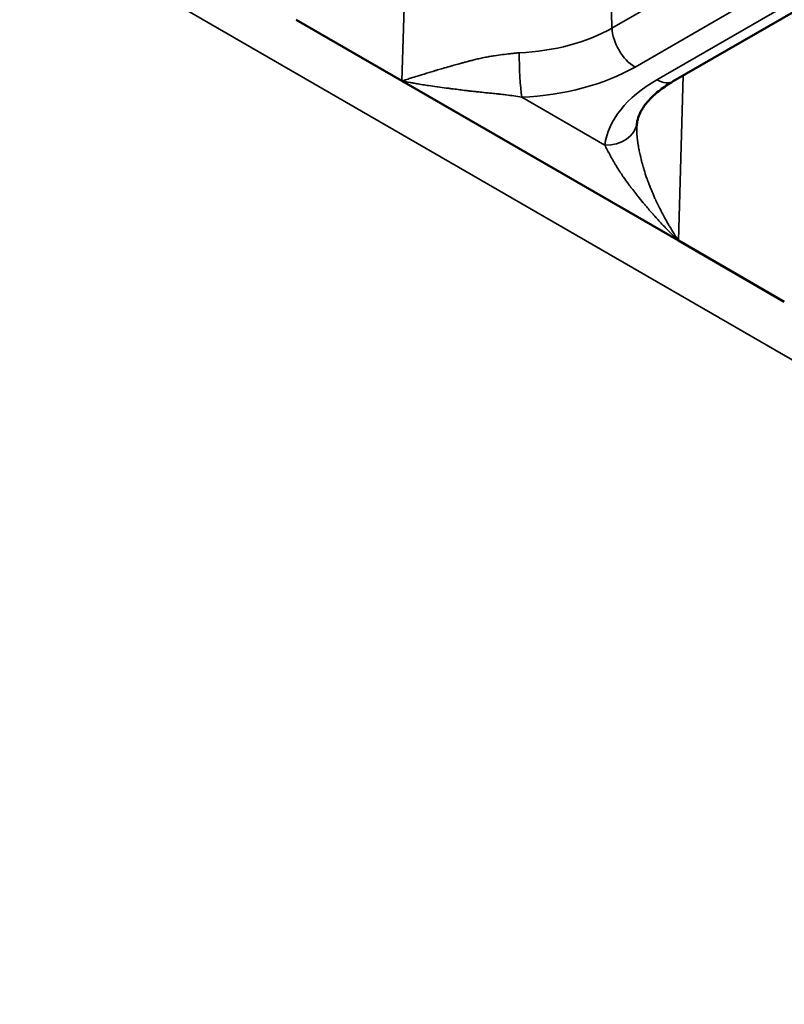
# Paper-space layout 'Sheet_1' of a CAD drawing. Header units: millimetres. Extents: x 0 to 118, y 0 to 118.
# Tile 23 of 206: x 26.741 to 27.203, y 22.098 to 22.693. Entities that reach past the tile are written whole.
import ezdxf

# ---------------------------------------------------------------- set-up
doc = ezdxf.new("R2010")
doc.units = ezdxf.units.MM
doc.layers.add('Visible (ANSI)', color=7, linetype='Continuous', lineweight=50)
doc.layers.add('Visible Narrow (ANSI)', color=7, linetype='Continuous', lineweight=35)

psp = doc.layouts.new('Sheet_1')

# ---------------------------------------------------------------- linework, layer by layer
at = {"layer": 'Visible (ANSI)'}
for p, q in [((33.2205, 26.1689), (27.13582, 22.65591)), ((26.90787, 22.69313), (26.9719, 22.65616)), ((26.9719, 22.65616), (27.13893, 22.55972)), ((27.13893, 22.55972), (27.20296, 22.52275))]:
    psp.add_line(p, q, dxfattribs=at)
psp.add_open_spline([(27.11396, 22.63079), (27.11414, 22.63217), (27.1145, 22.63359), (27.11567, 22.63663), (27.11649, 22.63825), (27.1187, 22.64164), (27.1201, 22.64341), (27.12353, 22.64701), (27.12555, 22.64884), (27.13023, 22.65244), (27.13288, 22.65421), (27.13582, 22.65591)], degree=3, knots=[4.0042876, 4.0042876, 4.0042876, 4.0042876, 4.1459079, 4.1459079, 4.2875281, 4.2875281, 4.4291484, 4.4291484, 4.5707687, 4.5707687, 4.712389, 4.712389, 4.712389, 4.712389], dxfattribs=at)
for points in [[(27.11381, 22.62892), (27.11381, 22.62906), (27.11382, 22.6292), (27.11383, 22.62935)], [(27.11396, 22.63081), (27.11391, 22.63041), (27.11386, 22.62991), (27.11383, 22.62935)]]:
    psp.add_open_spline(points, degree=3, dxfattribs=at)
at = {"layer": 'Visible Narrow (ANSI)'}
for p, q in [((27.09882, 22.68807), (33.19289, 26.20648)), ((33.2068, 26.18293), (27.11274, 22.66452)), ((27.12598, 22.65688), (33.21066, 26.16987)), ((27.88222, 22.0982), (25.73863, 23.3358)), ((27.09259, 22.89776), (27.09882, 22.68807)), ((26.9719, 22.65616), (26.9771, 22.83108)), ((26.97191, 22.65616), (26.9719, 22.65616)), ((27.1419, 22.65942), (27.13893, 22.55973)), ((27.04424, 22.64632), (27.09445, 22.61733)), ((27.13893, 22.55973), (27.13893, 22.55972))]:
    psp.add_line(p, q, dxfattribs=at)
for centre, major_axis, ratio, start_param, end_param in [((27.03584, 22.72443), (0.08908, 0), 0.57735, 4.789686, 5.497787), ((27.11274, 22.6806), (0.00984, -0.01705), 0.57735, 3.961897, 5.497787), ((27.04424, 22.6624), (0.00088, -0.01967), 0.06305, 4.130405, 5.666295), ((27.03584, 22.70892), (0.10875, 0), 0.57735, 4.789686, 5.497787), ((27.20287, 22.61248), (-0.10875, 0), 0.57735, 5.497787, 6.205889), ((27.12598, 22.67295), (0.00984, -0.01705), 0.57735, 5.497787, 6.283185), ((27.09445, 22.63341), (0.01951, -0.00262), 0.814059, 4.821163, 6.283185)]:
    psp.add_ellipse(centre, major_axis=major_axis, ratio=ratio, start_param=start_param, end_param=end_param, dxfattribs=at)
for points, knots in [([(27.04272, 22.67316), (27.04194, 22.67308), (27.04117, 22.67299), (27.0404, 22.67291), (27.03949, 22.67281), (27.03858, 22.6727), (27.03768, 22.6726), (27.03755, 22.67259), (27.03742, 22.67257), (27.03728, 22.67255), (27.03574, 22.67238), (27.03422, 22.67219), (27.03274, 22.672), (27.03106, 22.67179), (27.02943, 22.67157), (27.02786, 22.67134), (27.02691, 22.6712), (27.02598, 22.67105), (27.02507, 22.6709), (27.02494, 22.67088), (27.02481, 22.67085), (27.02467, 22.67083), (27.02419, 22.67075), (27.02372, 22.67066), (27.02325, 22.67058), (27.02265, 22.67047), (27.02207, 22.67036), (27.02149, 22.67024), (27.02042, 22.67003), (27.01939, 22.66981), (27.01836, 22.66957), (27.01733, 22.66934), (27.01631, 22.66909), (27.01529, 22.66883), (27.01459, 22.66866), (27.01389, 22.66848), (27.01318, 22.66829), (27.01287, 22.66821), (27.01256, 22.66813), (27.01225, 22.66804), (27.01142, 22.66782), (27.01058, 22.6676), (27.00972, 22.66737), (27.00911, 22.6672), (27.00848, 22.66703), (27.00785, 22.66686), (27.00766, 22.66681), (27.00748, 22.66676), (27.00729, 22.66671), (27.00679, 22.66657), (27.00629, 22.66644), (27.00579, 22.6663), (27.00466, 22.66599), (27.0035, 22.66567), (27.00232, 22.66534), (27.00214, 22.66529), (27.00195, 22.66524), (27.00177, 22.66519), (27.00043, 22.66482), (26.99906, 22.66443), (26.99764, 22.66402), (26.99727, 22.66391), (26.99689, 22.6638), (26.99651, 22.66369), (26.99551, 22.6634), (26.99449, 22.6631), (26.99345, 22.66279), (26.99313, 22.6627), (26.9928, 22.6626), (26.99248, 22.6625), (26.99184, 22.66231), (26.99121, 22.66212), (26.99056, 22.66192), (26.98953, 22.66161), (26.98849, 22.66129), (26.98743, 22.66096), (26.98645, 22.66066), (26.98547, 22.66035), (26.98447, 22.66005), (26.98401, 22.6599), (26.98354, 22.65976), (26.98307, 22.65961), (26.98282, 22.65953), (26.98256, 22.65945), (26.9823, 22.65937), (26.98097, 22.65896), (26.97962, 22.65854), (26.97827, 22.65812), (26.97788, 22.658), (26.9775, 22.65788), (26.97711, 22.65776), (26.97606, 22.65743), (26.97501, 22.65711), (26.97396, 22.65679), (26.97328, 22.65658), (26.97259, 22.65637), (26.97191, 22.65616)], [0, 0, 0, 0, 0.0299476, 0.0299476, 0.0299476, 0.0656028, 0.0656028, 0.0656028, 0.0708732, 0.0708732, 0.0708732, 0.132304, 0.132304, 0.132304, 0.2017489, 0.2017489, 0.2017489, 0.243804, 0.243804, 0.243804, 0.25, 0.25, 0.25, 0.272502, 0.272502, 0.272502, 0.301129, 0.301129, 0.301129, 0.3536419, 0.3536419, 0.3536419, 0.4063304, 0.4063304, 0.4063304, 0.4423281, 0.4423281, 0.4423281, 0.4581499, 0.4581499, 0.4581499, 0.5, 0.5, 0.5, 0.5302179, 0.5302179, 0.5302179, 0.5390381, 0.5390381, 0.5390381, 0.5625, 0.5625, 0.5625, 0.614685, 0.614685, 0.614685, 0.622613, 0.622613, 0.622613, 0.6810775, 0.6810775, 0.6810775, 0.6966033, 0.6966033, 0.6966033, 0.7373383, 0.7373383, 0.7373383, 0.75, 0.75, 0.75, 0.774512, 0.774512, 0.774512, 0.8136868, 0.8136868, 0.8136868, 0.8498959, 0.8498959, 0.8498959, 0.8667716, 0.8667716, 0.8667716, 0.8760625, 0.8760625, 0.8760625, 0.9241931, 0.9241931, 0.9241931, 0.9380311, 0.9380311, 0.9380311, 0.975434, 0.975434, 0.975434, 0.9998965, 0.9998965, 0.9998965, 0.9998965]), ([(27.04424, 22.64632), (27.04265, 22.6466), (27.04104, 22.64685), (27.03943, 22.64708), (27.03793, 22.6473), (27.03642, 22.6475), (27.03491, 22.64768), (27.03479, 22.6477), (27.03466, 22.64771), (27.03454, 22.64773), (27.03325, 22.64788), (27.03196, 22.64803), (27.03068, 22.64817), (27.03033, 22.64821), (27.02998, 22.64825), (27.02963, 22.64828), (27.0285, 22.64841), (27.02738, 22.64852), (27.02626, 22.64863), (27.02574, 22.64869), (27.02521, 22.64874), (27.02469, 22.64879), (27.02362, 22.6489), (27.02256, 22.649), (27.02151, 22.64911), (27.02138, 22.64912), (27.02125, 22.64914), (27.02112, 22.64915), (27.01985, 22.64928), (27.01861, 22.64941), (27.01736, 22.64954), (27.01707, 22.64957), (27.01677, 22.6496), (27.01647, 22.64964), (27.0155, 22.64974), (27.01453, 22.64985), (27.01356, 22.64997), (27.01275, 22.65006), (27.01194, 22.65016), (27.01113, 22.65026), (27.01065, 22.65031), (27.01017, 22.65037), (27.00969, 22.65043), (27.0084, 22.65059), (27.0071, 22.65076), (27.00577, 22.65093), (27.00449, 22.65109), (27.00318, 22.65126), (27.00184, 22.65143), (27.00105, 22.65154), (27.00025, 22.65164), (26.99944, 22.65175), (26.99919, 22.65178), (26.99894, 22.65181), (26.99869, 22.65184), (26.99697, 22.65207), (26.9952, 22.6523), (26.99339, 22.65254), (26.99329, 22.65256), (26.99319, 22.65257), (26.99308, 22.65259), (26.99142, 22.65281), (26.98972, 22.65305), (26.988, 22.6533), (26.98746, 22.65338), (26.98693, 22.65346), (26.9864, 22.65354), (26.98511, 22.65374), (26.98381, 22.65394), (26.9825, 22.65416), (26.98147, 22.65433), (26.98043, 22.65451), (26.97938, 22.65469), (26.97858, 22.65483), (26.97778, 22.65498), (26.97697, 22.65513), (26.97529, 22.65545), (26.9736, 22.65579), (26.9719, 22.65616)], [0, 0, 0, 0, 0.0688159, 0.0688159, 0.0688159, 0.1331736, 0.1331736, 0.1331736, 0.13847, 0.13847, 0.13847, 0.1935078, 0.1935078, 0.1935078, 0.2087079, 0.2087079, 0.2087079, 0.2573512, 0.2573512, 0.2573512, 0.2803928, 0.2803928, 0.2803928, 0.3275266, 0.3275266, 0.3275266, 0.3333333, 0.3333333, 0.3333333, 0.3903969, 0.3903969, 0.3903969, 0.4040424, 0.4040424, 0.4040424, 0.4488324, 0.4488324, 0.4488324, 0.4860769, 0.4860769, 0.4860769, 0.5078813, 0.5078813, 0.5078813, 0.566411, 0.566411, 0.566411, 0.6229798, 0.6229798, 0.6229798, 0.6565223, 0.6565223, 0.6565223, 0.6666667, 0.6666667, 0.6666667, 0.7368927, 0.7368927, 0.7368927, 0.7408327, 0.7408327, 0.7408327, 0.8052473, 0.8052473, 0.8052473, 0.8250837, 0.8250837, 0.8250837, 0.8727879, 0.8727879, 0.8727879, 0.9105219, 0.9105219, 0.9105219, 0.9394511, 0.9394511, 0.9394511, 0.9999998, 0.9999998, 0.9999998, 0.9999998]), ([(27.13892, 22.55974), (27.13829, 22.5607), (27.13767, 22.56166), (27.13707, 22.5626), (27.1361, 22.56414), (27.13517, 22.56565), (27.13428, 22.56715), (27.13382, 22.56791), (27.13337, 22.56867), (27.13294, 22.56943), (27.13196, 22.57111), (27.13104, 22.57276), (27.13017, 22.57438), (27.1301, 22.57451), (27.13003, 22.57464), (27.12996, 22.57478), (27.12931, 22.57598), (27.12869, 22.57717), (27.1281, 22.57834), (27.12757, 22.57938), (27.12706, 22.5804), (27.12658, 22.58141), (27.12604, 22.58253), (27.12552, 22.58362), (27.12503, 22.5847), (27.12473, 22.58535), (27.12444, 22.58599), (27.12416, 22.58663), (27.12343, 22.58826), (27.12276, 22.58985), (27.12214, 22.59139), (27.12202, 22.59167), (27.12191, 22.59196), (27.1218, 22.59224), (27.12145, 22.59312), (27.12111, 22.59399), (27.12079, 22.59483), (27.12044, 22.59579), (27.1201, 22.59672), (27.11977, 22.59764), (27.11921, 22.59925), (27.1187, 22.6008), (27.11824, 22.60229), (27.11819, 22.60244), (27.11814, 22.60259), (27.1181, 22.60273), (27.11803, 22.60298), (27.11795, 22.60322), (27.11788, 22.60346), (27.1178, 22.60373), (27.11772, 22.60399), (27.11765, 22.60425), (27.11731, 22.6054), (27.11701, 22.60651), (27.11673, 22.60758), (27.11669, 22.60774), (27.11665, 22.60789), (27.11661, 22.60805), (27.11652, 22.60839), (27.11644, 22.60872), (27.11636, 22.60905), (27.11621, 22.60964), (27.11608, 22.61021), (27.11595, 22.61078), (27.11571, 22.61182), (27.11549, 22.61284), (27.11529, 22.61384), (27.11521, 22.61424), (27.11513, 22.61464), (27.11505, 22.61503), (27.11495, 22.61561), (27.11484, 22.61618), (27.11475, 22.61674), (27.11462, 22.61747), (27.11451, 22.6182), (27.11441, 22.61893), (27.11438, 22.61907), (27.11436, 22.61922), (27.11434, 22.61936), (27.11431, 22.61965), (27.11427, 22.61993), (27.11423, 22.62022), (27.11413, 22.62104), (27.11404, 22.62186), (27.11397, 22.62268), (27.11391, 22.62336), (27.11386, 22.62403), (27.11383, 22.6247), (27.1138, 22.62523), (27.11379, 22.62576), (27.11378, 22.62628), (27.11376, 22.62706), (27.11377, 22.62783), (27.1138, 22.62859), (27.1138, 22.6287), (27.1138, 22.62881), (27.11381, 22.62892)], [0.0002051, 0.0002051, 0.0002051, 0.0002051, 0.0267446, 0.0267446, 0.0267446, 0.0697502, 0.0697502, 0.0697502, 0.0917587, 0.0917587, 0.0917587, 0.1408192, 0.1408192, 0.1408192, 0.1448517, 0.1448517, 0.1448517, 0.1814448, 0.1814448, 0.1814448, 0.2140026, 0.2140026, 0.2140026, 0.25, 0.25, 0.25, 0.2717199, 0.2717199, 0.2717199, 0.3275907, 0.3275907, 0.3275907, 0.3379623, 0.3379623, 0.3379623, 0.370339, 0.370339, 0.370339, 0.4067637, 0.4067637, 0.4067637, 0.4711461, 0.4711461, 0.4711461, 0.4775547, 0.4775547, 0.4775547, 0.4882256, 0.4882256, 0.4882256, 0.5, 0.5, 0.5, 0.5516177, 0.5516177, 0.5516177, 0.5591649, 0.5591649, 0.5591649, 0.5755704, 0.5755704, 0.5755704, 0.6045252, 0.6045252, 0.6045252, 0.6576139, 0.6576139, 0.6576139, 0.6790105, 0.6790105, 0.6790105, 0.7099741, 0.7099741, 0.7099741, 0.75, 0.75, 0.75, 0.7579805, 0.7579805, 0.7579805, 0.7737791, 0.7737791, 0.7737791, 0.8194249, 0.8194249, 0.8194249, 0.8573844, 0.8573844, 0.8573844, 0.8874554, 0.8874554, 0.8874554, 0.9322095, 0.9322095, 0.9322095, 0.9385808, 0.9385808, 0.9385808, 0.9385808]), ([(27.13893, 22.55972), (27.13703, 22.56151), (27.1352, 22.56329), (27.13344, 22.56506), (27.13269, 22.56582), (27.13195, 22.56657), (27.13122, 22.56732), (27.13023, 22.56835), (27.12927, 22.56936), (27.12833, 22.57037), (27.12708, 22.57171), (27.12587, 22.57303), (27.1247, 22.57434), (27.12433, 22.57475), (27.12397, 22.57516), (27.12361, 22.57557), (27.12209, 22.57729), (27.12064, 22.57898), (27.11925, 22.58063), (27.11915, 22.58076), (27.11904, 22.58088), (27.11893, 22.58101), (27.11851, 22.58152), (27.11809, 22.58202), (27.11767, 22.58252), (27.11656, 22.58387), (27.11548, 22.58519), (27.11445, 22.58648), (27.11422, 22.58676), (27.114, 22.58704), (27.11378, 22.58732), (27.11294, 22.58838), (27.11212, 22.58941), (27.11133, 22.59044), (27.11063, 22.59135), (27.10994, 22.59226), (27.10927, 22.59316), (27.10901, 22.5935), (27.10876, 22.59384), (27.10851, 22.59417), (27.10758, 22.59543), (27.10669, 22.59668), (27.10584, 22.5979), (27.10571, 22.59809), (27.10559, 22.59827), (27.10546, 22.59845), (27.1048, 22.59942), (27.10416, 22.60037), (27.10355, 22.60131), (27.10313, 22.60195), (27.10272, 22.60259), (27.10233, 22.60322), (27.10184, 22.60399), (27.10138, 22.60475), (27.10093, 22.6055), (27.10053, 22.60617), (27.10014, 22.60683), (27.09976, 22.60748), (27.09941, 22.60808), (27.09908, 22.60867), (27.09875, 22.60925), (27.09837, 22.60993), (27.098, 22.6106), (27.09764, 22.61125), (27.09737, 22.61176), (27.09709, 22.61226), (27.09683, 22.61276), (27.09651, 22.61336), (27.0962, 22.61395), (27.09589, 22.61453), (27.09564, 22.61502), (27.09539, 22.6155), (27.09515, 22.61597), (27.09491, 22.61644), (27.09468, 22.61689), (27.09445, 22.61733)], [0.0000001, 0.0000001, 0.0000001, 0.0000001, 0.0750047, 0.0750047, 0.0750047, 0.1070151, 0.1070151, 0.1070151, 0.1506166, 0.1506166, 0.1506166, 0.2084971, 0.2084971, 0.2084971, 0.2266409, 0.2266409, 0.2266409, 0.3035742, 0.3035742, 0.3035742, 0.3094437, 0.3094437, 0.3094437, 0.3333333, 0.3333333, 0.3333333, 0.3976084, 0.3976084, 0.3976084, 0.4116937, 0.4116937, 0.4116937, 0.464873, 0.464873, 0.464873, 0.5126749, 0.5126749, 0.5126749, 0.5308884, 0.5308884, 0.5308884, 0.5987775, 0.5987775, 0.5987775, 0.6090348, 0.6090348, 0.6090348, 0.6624758, 0.6624758, 0.6624758, 0.698738, 0.698738, 0.698738, 0.742861, 0.742861, 0.742861, 0.7819207, 0.7819207, 0.7819207, 0.8179001, 0.8179001, 0.8179001, 0.8596867, 0.8596867, 0.8596867, 0.892388, 0.892388, 0.892388, 0.9323965, 0.9323965, 0.9323965, 0.9663257, 0.9663257, 0.9663257, 1, 1, 1, 1])]:
    psp.add_open_spline(points, degree=3, knots=knots, dxfattribs=at)
psp.add_open_spline([(27.13893, 22.55972), (27.13893, 22.55972), (27.13893, 22.55973), (27.13893, 22.55973)], degree=3, dxfattribs=at)

doc.saveas('drawing.dxf')
